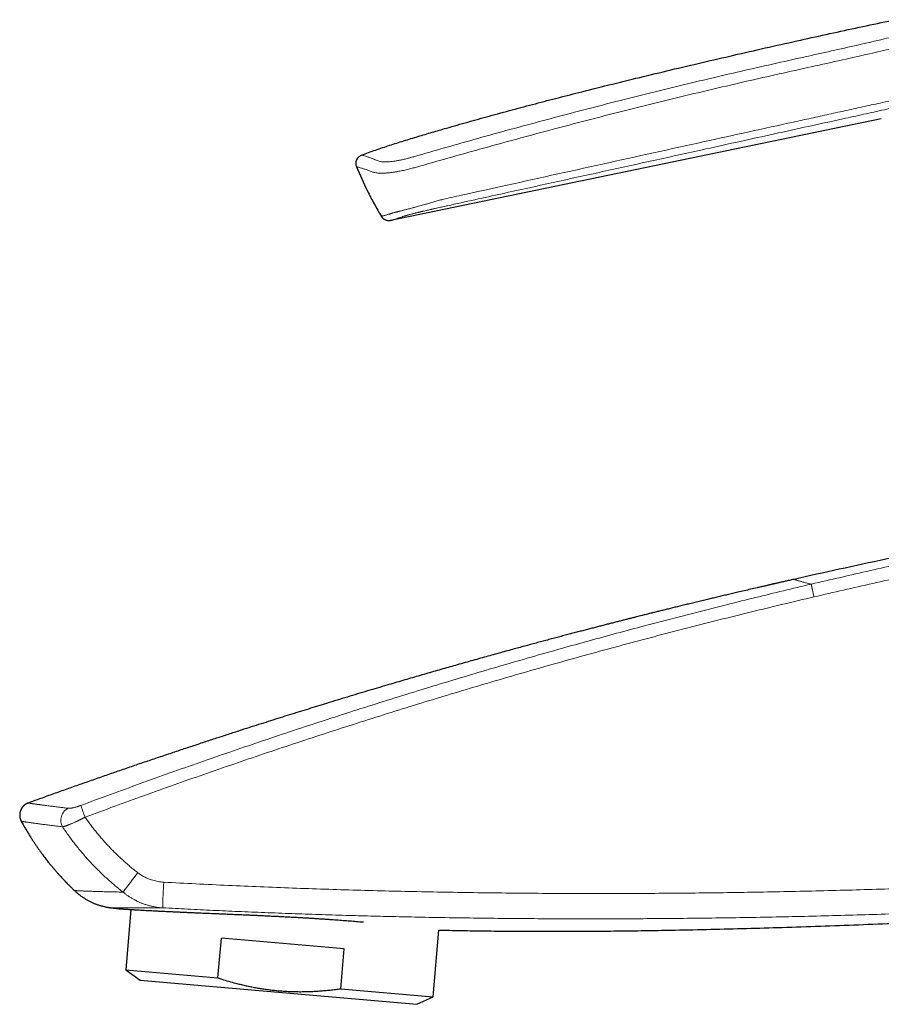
# Model space of a CAD drawing. Header units: millimetres. Extents: x 8 to 727, y 12 to 719.
# Tile 8 of 73: x 28 to 95, y 605 to 681. Entities that reach past the tile are written whole.
import ezdxf

# ---------------------------------------------------------------- set-up
doc = ezdxf.new("R2010")
doc.units = ezdxf.units.MM

msp = doc.modelspace()

# ---------------------------------------------------------------- linework, layer by layer
at = {"color": 7, "linetype": 'Continuous', "lineweight": 30}
for p, q in [((95.121, 673.753), (56.974, 665.846)), ((28.754, 620.549), (28.754, 620.549)), ((28.216, 619.129), (28.216, 619.129)), ((35.19, 612.404), (35.808, 612.329)), ((35.19, 612.403), (35.19, 612.403)), ((36.752, 612.268), (36.341, 607.571)), ((60.25, 605.479), (60.704, 610.669)), ((43.518, 606.943), (43.788, 610.039)), ((53.344, 609.203), (43.788, 610.039)), ((53.073, 606.107), (53.344, 609.203)), ((36.341, 607.571), (37.476, 606.776)), ((36.341, 607.571), (43.518, 606.943)), ((37.476, 606.776), (58.994, 604.894)), ((53.073, 606.107), (60.25, 605.479)), ((58.994, 604.894), (60.25, 605.479))]:
    msp.add_line(p, q, dxfattribs=at)
at = {"color": 252, "linetype": 'Continuous', "lineweight": 0}
for centre, radius, start, end in [((57.973, 628.854), 26.519, 198.67819, 200.7838), ((32.34, 619.204), 1.048, 116.68446, 208.99414), ((98.406, 567.342), 77.586, 141.98183, 143.3816), ((78.329, 611.764), 39.116, 176.14224, 179.06762)]:
    msp.add_arc(centre, radius, start, end, dxfattribs=at)
at = {"color": 7, "linetype": 'Continuous', "lineweight": 30}
for points, knots in [([(54.692, 670.94), (54.872, 671.008), (55.233, 671.143), (55.777, 671.337), (56.324, 671.524), (56.873, 671.705), (57.424, 671.881), (58.159, 672.11), (59.078, 672.388), (60.183, 672.715), (61.473, 673.09), (62.95, 673.511), (64.657, 673.987), (66.41, 674.463), (68.208, 674.94), (70.01, 675.407), (72.014, 675.918), (74.221, 676.469), (76.631, 677.059), (79.055, 677.641), (81.492, 678.215), (83.942, 678.782), (86.394, 679.34), (88.787, 679.875), (91.121, 680.389), (93.394, 680.882), (95.076, 681.242), (95.999, 681.436), (96.164, 681.47)], [0, 0, 0, 0, 0.0134963, 0.0269935, 0.0404901, 0.0540032, 0.0675166, 0.0810299, 0.1079284, 0.1348273, 0.1617261, 0.2020832, 0.2424403, 0.2859047, 0.3293697, 0.3728351, 0.4162999, 0.4742718, 0.532244, 0.590216, 0.6489524, 0.7076888, 0.7664287, 0.8251685, 0.8795092, 0.9338501, 0.9881908, 1, 1, 1, 1]), ([(54.692, 670.94), (54.611, 670.899), (54.487, 670.836), (54.364, 670.694), (54.29, 670.567), (54.246, 670.429), (54.224, 670.244), (54.262, 670.113), (54.287, 670.028)], [0, 0, 0, 0, 0.2414237, 0.3712619, 0.5034418, 0.6350426, 0.7632896, 1, 1, 1, 1]), ([(54.287, 670.028), (54.563, 669.398), (54.989, 668.423), (55.66, 667.147), (56.042, 666.496), (56.232, 666.171)], [0, 0, 0, 0, 0.476504, 0.738251, 1, 1, 1, 1]), ([(103.062, 641.098), (101.777, 640.834), (99.246, 640.314), (95.508, 639.522), (91.882, 638.738), (89.502, 638.206), (88.329, 637.944)], [0, 0, 0, 0, 0.261169, 0.514534, 0.760632, 1, 1, 1, 1]), ([(88.329, 637.944), (88.266, 637.93), (88.146, 637.903), (87.971, 637.863), (87.806, 637.826), (87.653, 637.792), (87.511, 637.759), (87.382, 637.73), (87.266, 637.704), (87.163, 637.68), (87.069, 637.659), (86.985, 637.64), (86.912, 637.623), (86.849, 637.609), (86.797, 637.597), (86.756, 637.588), (86.726, 637.581), (86.702, 637.575), (86.682, 637.571), (86.665, 637.567), (86.651, 637.564), (86.635, 637.56), (86.618, 637.556), (86.589, 637.549), (86.546, 637.54), (86.483, 637.525), (86.406, 637.507), (86.313, 637.486), (86.212, 637.463), (86.105, 637.439), (85.992, 637.413), (85.87, 637.384), (85.738, 637.354), (85.598, 637.322), (85.334, 637.261), (84.952, 637.172), (84.458, 637.057), (83.993, 636.948), (83.556, 636.846), (83.146, 636.749), (82.746, 636.655), (82.356, 636.562), (81.976, 636.471), (81.581, 636.377), (81.171, 636.278), (80.747, 636.176), (80.334, 636.076), (79.931, 635.978), (79.542, 635.883), (79.166, 635.791), (78.802, 635.702), (78.449, 635.615), (78.111, 635.532), (77.79, 635.452), (77.483, 635.376), (77.225, 635.312), (77.013, 635.259), (76.845, 635.217), (76.676, 635.175), (76.491, 635.128), (76.285, 635.076), (76.057, 635.019), (75.816, 634.958), (75.564, 634.895), (75.3, 634.828), (75.024, 634.758), (74.736, 634.684), (74.437, 634.608), (74.125, 634.528), (73.802, 634.445), (73.466, 634.359), (73.126, 634.271), (72.782, 634.182), (72.433, 634.092), (72.074, 633.998), (71.704, 633.902), (71.323, 633.802), (70.931, 633.699), (70.528, 633.592), (70.114, 633.483), (69.69, 633.37), (69.255, 633.254), (68.818, 633.137), (68.38, 633.02), (67.941, 632.901), (67.492, 632.78), (67.034, 632.656), (66.548, 632.523), (66.034, 632.382), (65.49, 632.233), (64.934, 632.079), (64.367, 631.922), (63.788, 631.761), (63.197, 631.595), (62.595, 631.426), (62.003, 631.258), (61.423, 631.093), (60.854, 630.931), (60.276, 630.765), (59.689, 630.596), (59.096, 630.425), (58.497, 630.251), (57.894, 630.074), (57.281, 629.895), (56.619, 629.699), (55.907, 629.488), (55.144, 629.26), (54.367, 629.027), (53.579, 628.789), (52.777, 628.546), (52.004, 628.31), (51.259, 628.081), (50.545, 627.86), (49.821, 627.635), (49.088, 627.407), (48.351, 627.175), (47.609, 626.941), (46.864, 626.704), (46.109, 626.463), (45.297, 626.202), (44.425, 625.921), (43.493, 625.618), (42.549, 625.309), (41.593, 624.993), (40.625, 624.672), (39.644, 624.344), (38.652, 624.01), (37.648, 623.67), (36.631, 623.323), (35.603, 622.97), (34.563, 622.609), (33.531, 622.25), (32.509, 621.89), (31.496, 621.532), (30.472, 621.167), (29.557, 620.839), (28.983, 620.632), (28.754, 620.549)], [0, 0, 0, 0, 0.003076, 0.00597, 0.008681, 0.011209, 0.013555, 0.015719, 0.017591, 0.019302, 0.02085, 0.022236, 0.023459, 0.024469, 0.025332, 0.02605, 0.026494, 0.026855, 0.027225, 0.027458, 0.027693, 0.027953, 0.028239, 0.028549, 0.029379, 0.030349, 0.031685, 0.033218, 0.034948, 0.03666, 0.038529, 0.040555, 0.042738, 0.045076, 0.047458, 0.055836, 0.064009, 0.071977, 0.078918, 0.085697, 0.092312, 0.098764, 0.105053, 0.111192, 0.118395, 0.12542, 0.132267, 0.138936, 0.145427, 0.151628, 0.157658, 0.163516, 0.169202, 0.174446, 0.179535, 0.184469, 0.187304, 0.190085, 0.192837, 0.195704, 0.199299, 0.203092, 0.207083, 0.211271, 0.215658, 0.220243, 0.225025, 0.230006, 0.235184, 0.24056, 0.246134, 0.251907, 0.25753, 0.26333, 0.269305, 0.275457, 0.281784, 0.288322, 0.295038, 0.301932, 0.309003, 0.316252, 0.323679, 0.330845, 0.338168, 0.34565, 0.35329, 0.361088, 0.369977, 0.379063, 0.388346, 0.397826, 0.407503, 0.417377, 0.427448, 0.437715, 0.447082, 0.456607, 0.46629, 0.476131, 0.48613, 0.496104, 0.506231, 0.51651, 0.526941, 0.539558, 0.552392, 0.565441, 0.578706, 0.592187, 0.605885, 0.617771, 0.629816, 0.642018, 0.654378, 0.666897, 0.679346, 0.691947, 0.7047, 0.717606, 0.733169, 0.748949, 0.764944, 0.781155, 0.797582, 0.814226, 0.831085, 0.84816, 0.865452, 0.88296, 0.900683, 0.918623, 0.935736, 0.953041, 0.970538, 0.988227, 1, 1, 1, 1]), ([(28.754, 620.549), (28.748, 620.547), (28.726, 620.539), (28.688, 620.523), (28.641, 620.501), (28.595, 620.476), (28.551, 620.449), (28.507, 620.42), (28.465, 620.388), (28.425, 620.353), (28.387, 620.317), (28.35, 620.279), (28.316, 620.239), (28.284, 620.196), (28.253, 620.151), (28.223, 620.103), (28.196, 620.051), (28.171, 619.998), (28.151, 619.944), (28.133, 619.889), (28.118, 619.834), (28.107, 619.779), (28.099, 619.723), (28.094, 619.667), (28.093, 619.612), (28.094, 619.556), (28.098, 619.502), (28.106, 619.448), (28.116, 619.395), (28.129, 619.342), (28.144, 619.291), (28.163, 619.241), (28.183, 619.193), (28.201, 619.155), (28.213, 619.135), (28.216, 619.129)], [0, 0, 0, 0, 0.011444, 0.041242, 0.071294, 0.101523, 0.131878, 0.162327, 0.192847, 0.223424, 0.254045, 0.284702, 0.315389, 0.346101, 0.376835, 0.410986, 0.444957, 0.478662, 0.512114, 0.545329, 0.578316, 0.611146, 0.643869, 0.67625, 0.708431, 0.740414, 0.772199, 0.803789, 0.83518, 0.866372, 0.89736, 0.928141, 0.958707, 0.98905, 1, 1, 1, 1]), ([(28.216, 619.129), (28.248, 619.072), (28.332, 618.917), (28.472, 618.671), (28.634, 618.394), (28.795, 618.13), (28.953, 617.877), (29.106, 617.64), (29.253, 617.418), (29.393, 617.211), (29.53, 617.014), (29.664, 616.827), (29.793, 616.649), (29.918, 616.48), (30.039, 616.321), (30.155, 616.17), (30.266, 616.029), (30.371, 615.896), (30.471, 615.773), (30.564, 615.659), (30.653, 615.553), (30.739, 615.451), (30.823, 615.352), (30.904, 615.259), (30.977, 615.175), (31.045, 615.097), (31.13, 615.002), (31.231, 614.889), (31.327, 614.784), (31.398, 614.708), (31.447, 614.655), (31.488, 614.611), (31.521, 614.576), (31.545, 614.551), (31.569, 614.525), (31.593, 614.5), (31.614, 614.479), (31.628, 614.464), (31.637, 614.454), (31.647, 614.443), (31.662, 614.429), (31.682, 614.408), (31.707, 614.381), (31.739, 614.349), (31.776, 614.31), (31.822, 614.263), (31.877, 614.207), (31.942, 614.142), (32.015, 614.069), (32.095, 613.989), (32.184, 613.902), (32.269, 613.821), (32.324, 613.768), (32.346, 613.747)], [0, 0, 0, 0, 0.028764, 0.077577, 0.124711, 0.170171, 0.213961, 0.256085, 0.294278, 0.330996, 0.366239, 0.400009, 0.432308, 0.463137, 0.492496, 0.520387, 0.546809, 0.571764, 0.594845, 0.61651, 0.63676, 0.655595, 0.675621, 0.693751, 0.709986, 0.724749, 0.739072, 0.766058, 0.791523, 0.801867, 0.812011, 0.823249, 0.828093, 0.833179, 0.838507, 0.843977, 0.848402, 0.851438, 0.852936, 0.854723, 0.857729, 0.861955, 0.867401, 0.874067, 0.881952, 0.891058, 0.90296, 0.916456, 0.931548, 0.948237, 0.966523, 0.986407, 1, 1, 1, 1]), ([(32.346, 613.747), (32.371, 613.723), (32.424, 613.672), (32.509, 613.597), (32.6, 613.52), (32.693, 613.445), (32.786, 613.372), (32.882, 613.302), (32.978, 613.235), (33.076, 613.17), (33.175, 613.107), (33.276, 613.047), (33.377, 612.989), (33.479, 612.935), (33.582, 612.882), (33.686, 612.832), (33.79, 612.785), (33.895, 612.741), (34, 612.699), (34.106, 612.66), (34.212, 612.623), (34.317, 612.589), (34.423, 612.558), (34.528, 612.529), (34.633, 612.503), (34.737, 612.479), (34.841, 612.458), (34.943, 612.439), (35.044, 612.423), (35.127, 612.411), (35.177, 612.405), (35.193, 612.403)], [0, 0, 0, 0, 0.031922, 0.069216, 0.106423, 0.143541, 0.180565, 0.217491, 0.254314, 0.291029, 0.327629, 0.364108, 0.400458, 0.436672, 0.472741, 0.508654, 0.5444, 0.579967, 0.615339, 0.650501, 0.685434, 0.720116, 0.754523, 0.788626, 0.822392, 0.85578, 0.888744, 0.921227, 0.953162, 0.984464, 1, 1, 1, 1]), ([(35.808, 612.328), (35.808, 612.328), (35.808, 612.328), (35.818, 612.328), (35.834, 612.327), (35.856, 612.325), (35.886, 612.323), (35.922, 612.321), (35.971, 612.318), (36.035, 612.313), (36.12, 612.308), (36.217, 612.302), (36.326, 612.295), (36.445, 612.287), (36.562, 612.28), (36.677, 612.273), (36.787, 612.266), (36.902, 612.259), (37.024, 612.252), (37.153, 612.244), (37.305, 612.236), (37.483, 612.225), (37.692, 612.214), (37.913, 612.202), (38.141, 612.189), (38.376, 612.177), (38.596, 612.166), (38.803, 612.155), (38.994, 612.146), (39.19, 612.136), (39.392, 612.126), (39.598, 612.116), (39.837, 612.105), (40.111, 612.092), (40.422, 612.078), (40.742, 612.064), (41.065, 612.049), (41.39, 612.035), (41.69, 612.022), (41.967, 612.01), (42.221, 611.999), (42.478, 611.989), (42.739, 611.978), (43.003, 611.967), (43.305, 611.954), (43.646, 611.94), (44.029, 611.924), (44.416, 611.907), (44.801, 611.891), (45.184, 611.875), (45.547, 611.859), (45.895, 611.844), (46.227, 611.829), (46.561, 611.814), (46.898, 611.799), (47.24, 611.783), (47.585, 611.766), (47.931, 611.749), (48.285, 611.732), (48.648, 611.713), (49.019, 611.694), (49.39, 611.674), (49.745, 611.654), (50.085, 611.635), (50.408, 611.616), (50.731, 611.597), (51.042, 611.577), (51.343, 611.558), (51.633, 611.54), (51.921, 611.52), (52.202, 611.501), (52.476, 611.482), (52.743, 611.463), (53.008, 611.444), (53.27, 611.424), (53.53, 611.404), (53.789, 611.384), (54.047, 611.363), (54.302, 611.342), (54.555, 611.321), (54.734, 611.306), (54.828, 611.298), (54.84, 611.296)], [0, 0, 0, 0, 0.0093204, 0.0201506, 0.0309824, 0.0418126, 0.0526974, 0.0635837, 0.0744685, 0.0896539, 0.1048394, 0.1200915, 0.1353436, 0.149893, 0.164457, 0.1752885, 0.1861216, 0.1969531, 0.207839, 0.2187264, 0.2296122, 0.2447979, 0.2599837, 0.2752354, 0.2904871, 0.305035, 0.3195972, 0.3304789, 0.3413621, 0.3522438, 0.3631794, 0.3741166, 0.3850522, 0.4003052, 0.4155582, 0.4308763, 0.4461944, 0.4608038, 0.4754273, 0.4864431, 0.4974605, 0.5084764, 0.5195466, 0.5306183, 0.5416884, 0.557128, 0.5725676, 0.5880728, 0.603578, 0.6183653, 0.6331669, 0.645943, 0.658719, 0.671532, 0.6843449, 0.6974485, 0.7105521, 0.7236955, 0.736839, 0.7509226, 0.7650063, 0.7791398, 0.7932733, 0.80572, 0.8181668, 0.8306482, 0.8431296, 0.8545285, 0.8659274, 0.8773532, 0.888779, 0.8996152, 0.9104514, 0.9213109, 0.9321704, 0.9430561, 0.9539477, 0.9650299, 0.9761138, 0.987196, 0.9983352, 1, 1, 1, 1]), ([(60.704, 610.669), (60.822, 610.666), (61.56, 610.647), (62.917, 610.623), (64.775, 610.596), (66.633, 610.579), (68.578, 610.57), (70.61, 610.57), (72.729, 610.581), (74.848, 610.6), (76.966, 610.629), (79.303, 610.669), (81.859, 610.724), (84.633, 610.796), (87.473, 610.881), (90.38, 610.977), (93.352, 611.085), (96.324, 611.2), (99.152, 611.315), (100.99, 611.393), (101.837, 611.429)], [0, 0, 0, 0, 0.008643, 0.053809, 0.098971, 0.144129, 0.189284, 0.240776, 0.292267, 0.343758, 0.39525, 0.446745, 0.514182, 0.581625, 0.649073, 0.721346, 0.793625, 0.86591, 0.9382, 1, 1, 1, 1]), ([(43.518, 606.943), (43.617, 606.911), (43.894, 606.823), (44.351, 606.686), (44.83, 606.554), (45.252, 606.448), (45.615, 606.362), (45.981, 606.283), (46.348, 606.211), (46.716, 606.145), (47.084, 606.086), (47.453, 606.035), (47.825, 605.99), (48.202, 605.953), (48.586, 605.922), (48.974, 605.899), (49.366, 605.884), (49.765, 605.876), (50.172, 605.877), (50.586, 605.886), (51.001, 605.904), (51.416, 605.929), (51.831, 605.963), (52.245, 606.004), (52.659, 606.051), (52.935, 606.089), (53.073, 606.107)], [0, 0, 0, 0, 0.032291, 0.090043, 0.147795, 0.186305, 0.224816, 0.263496, 0.302176, 0.340776, 0.379376, 0.417736, 0.456095, 0.495519, 0.534943, 0.575449, 0.61596, 0.656467, 0.699242, 0.742061, 0.78488, 0.827826, 0.870773, 0.913838, 0.956903, 1, 1, 1, 1])]:
    msp.add_open_spline(points, degree=3, knots=knots, dxfattribs=at)
at = {"color": 252, "linetype": 'Continuous', "lineweight": 0}
for points, knots in [([(89.189, 678.584), (89.872, 678.734), (91.239, 679.035), (93.289, 679.494), (94.92, 679.874), (96.135, 680.166), (96.933, 680.359), (97.727, 680.552), (98.515, 680.744), (99.297, 680.932), (99.805, 681.053), (100.06, 681.113)], [0, 0, 0, 0, 0.186824, 0.373632, 0.560589, 0.634011, 0.707282, 0.780372, 0.853356, 0.926442, 1, 1, 1, 1]), ([(100.049, 680.233), (99.79, 680.172), (99.269, 680.048), (98.461, 679.852), (97.636, 679.65), (96.794, 679.444), (95.94, 679.236), (95.076, 679.028), (93.693, 678.702), (91.792, 678.273), (90.18, 677.919), (89.374, 677.742)], [0, 0, 0, 0, 0.0762293, 0.1531259, 0.2309663, 0.3098393, 0.389686, 0.4703381, 0.551516, 0.7757854, 1, 1, 1, 1]), ([(59.064, 670.905), (60.725, 671.381), (64.046, 672.334), (69.047, 673.695), (74.06, 675.006), (79.088, 676.258), (84.13, 677.453), (87.502, 678.207), (89.189, 678.584)], [0, 0, 0, 0, 0.1667, 0.33336, 0.499999, 0.666638, 0.833298, 1, 1, 1, 1]), ([(89.374, 677.742), (87.691, 677.366), (84.324, 676.615), (79.29, 675.425), (74.271, 674.178), (69.267, 672.87), (64.274, 671.516), (60.957, 670.573), (59.298, 670.101)], [0, 0, 0, 0, 0.166732, 0.333375, 0.499986, 0.66663, 0.833298, 1, 1, 1, 1]), ([(56.232, 666.171), (56.233, 666.171), (56.235, 666.172), (56.25, 666.176), (56.277, 666.184), (56.317, 666.196), (56.369, 666.212), (56.432, 666.231), (56.508, 666.254), (56.596, 666.28), (56.69, 666.308), (56.778, 666.334), (56.856, 666.357), (56.928, 666.378), (57.005, 666.401), (57.085, 666.425), (57.169, 666.45), (57.243, 666.472), (57.304, 666.489), (57.356, 666.503), (57.407, 666.517), (57.454, 666.528), (57.497, 666.539), (57.552, 666.553), (57.62, 666.569), (57.699, 666.589), (57.793, 666.612), (57.889, 666.636), (57.988, 666.661), (58.089, 666.686), (58.206, 666.716), (58.337, 666.749), (58.481, 666.787), (58.623, 666.824), (58.752, 666.858), (58.884, 666.893), (59.039, 666.935), (59.221, 666.986), (59.409, 667.038), (59.582, 667.088), (59.745, 667.137), (59.898, 667.183), (60.064, 667.232), (60.232, 667.282), (60.402, 667.331), (60.574, 667.379), (60.748, 667.426), (60.923, 667.472), (61.113, 667.519), (61.759, 667.663), (63.23, 667.987), (67.267, 668.882), (73.432, 670.242), (81.021, 671.912), (86.433, 673.101), (89.665, 673.81), (91.05, 674.114), (92.436, 674.418), (93.821, 674.722), (94.909, 674.962), (95.7, 675.137), (96.195, 675.247), (96.689, 675.357), (97.144, 675.46), (97.56, 675.555), (97.937, 675.642), (98.314, 675.729), (98.69, 675.818), (99.064, 675.907), (99.438, 675.997), (99.747, 676.073), (99.993, 676.134), (100.116, 676.165), (100.177, 676.181)], [0, 0, 0, 0, 0.012539, 0.02822, 0.043901, 0.059585, 0.075269, 0.090991, 0.106712, 0.122487, 0.138261, 0.150907, 0.15996, 0.169014, 0.178068, 0.187122, 0.196186, 0.20525, 0.209797, 0.214344, 0.218889, 0.221175, 0.22346, 0.226684, 0.22991, 0.233133, 0.236814, 0.240496, 0.242973, 0.246217, 0.249463, 0.252707, 0.256422, 0.260136, 0.262638, 0.265071, 0.268758, 0.272445, 0.276188, 0.27993, 0.282452, 0.285487, 0.288559, 0.291633, 0.294706, 0.297824, 0.300942, 0.304061, 0.307201, 0.311098, 0.338379, 0.38534, 0.525574, 0.665808, 0.788407, 0.812927, 0.837448, 0.861969, 0.886489, 0.911008, 0.919771, 0.928533, 0.937295, 0.946063, 0.95277, 0.959495, 0.966219, 0.972943, 0.9797, 0.986458, 0.993214, 0.996607, 1, 1, 1, 1]), ([(99.738, 675.471), (99.649, 675.45), (99.461, 675.404), (99.17, 675.335), (98.848, 675.259), (98.505, 675.179), (98.132, 675.093), (97.748, 675.005), (97.309, 674.905), (96.879, 674.808), (96.458, 674.714), (95.97, 674.605), (95.334, 674.464), (94.551, 674.291), (93.474, 674.054), (91.778, 673.681), (89.465, 673.172), (85.915, 672.393), (80.612, 671.227), (73.555, 669.677), (67.562, 668.361), (63.498, 667.468), (62.028, 667.145), (61.202, 666.963), (61.02, 666.923), (60.819, 666.879), (60.617, 666.834), (60.449, 666.796), (60.316, 666.766), (60.216, 666.744), (60.117, 666.721), (60.007, 666.696), (59.873, 666.666), (59.718, 666.63), (59.578, 666.597), (59.466, 666.571), (59.379, 666.55), (59.294, 666.53), (59.209, 666.51), (59.122, 666.489), (59.036, 666.468), (58.952, 666.448), (58.871, 666.428), (58.793, 666.408), (58.718, 666.39), (58.647, 666.372), (58.578, 666.354), (58.512, 666.337), (58.448, 666.321), (58.389, 666.305), (58.337, 666.291), (58.292, 666.279), (58.252, 666.268), (58.216, 666.257), (58.174, 666.245), (58.134, 666.233), (58.095, 666.221), (58.052, 666.208), (57.998, 666.189), (57.932, 666.167), (57.836, 666.134), (57.742, 666.102), (57.651, 666.071), (57.583, 666.048), (57.514, 666.025), (57.444, 666.002), (57.374, 665.978), (57.302, 665.954), (57.233, 665.931), (57.167, 665.91), (57.109, 665.891), (57.062, 665.875), (57.025, 665.863), (57, 665.855), (56.984, 665.85), (56.976, 665.847), (56.975, 665.846), (56.974, 665.846)], [0, 0, 0, 0, 0.00497, 0.010565, 0.016163, 0.02284, 0.02952, 0.036743, 0.043969, 0.053621, 0.060299, 0.066978, 0.080339, 0.095052, 0.109766, 0.139194, 0.187671, 0.236147, 0.3331, 0.477357, 0.621615, 0.660486, 0.699356, 0.70194, 0.705604, 0.709269, 0.712954, 0.716647, 0.718496, 0.720345, 0.722203, 0.724061, 0.726565, 0.729867, 0.733185, 0.735012, 0.736839, 0.738675, 0.740512, 0.742545, 0.74458, 0.746629, 0.748677, 0.75074, 0.752803, 0.754879, 0.75696, 0.759175, 0.761391, 0.763623, 0.765856, 0.767778, 0.769701, 0.771633, 0.773565, 0.776891, 0.779491, 0.782092, 0.787302, 0.795264, 0.803227, 0.819156, 0.828107, 0.837058, 0.846175, 0.856413, 0.868001, 0.879591, 0.893663, 0.907737, 0.922953, 0.938172, 0.952284, 0.966399, 0.978048, 0.989698, 1, 1, 1, 1]), ([(54.692, 670.94), (54.696, 670.939), (54.706, 670.937), (54.782, 670.918), (54.904, 670.884), (55.077, 670.831), (55.301, 670.754), (55.572, 670.653), (55.796, 670.561), (55.908, 670.515)], [0, 0, 0, 0, 0.14314, 0.285975, 0.428619, 0.571199, 0.713852, 0.856731, 1, 1, 1, 1]), ([(55.908, 670.515), (55.952, 670.498), (56.039, 670.464), (56.205, 670.428), (56.395, 670.41), (56.598, 670.407), (56.824, 670.418), (57.064, 670.443), (57.305, 670.476), (57.569, 670.521), (57.853, 670.579), (58.151, 670.651), (58.454, 670.731), (58.759, 670.817), (58.962, 670.876), (59.064, 670.905)], [0, 0, 0, 0, 0.123479, 0.248287, 0.331268, 0.413967, 0.496967, 0.559699, 0.622411, 0.685067, 0.747936, 0.810724, 0.873491, 0.936654, 1, 1, 1, 1]), ([(59.298, 670.101), (59.19, 670.071), (58.965, 670.007), (58.615, 669.911), (58.243, 669.817), (57.862, 669.731), (57.494, 669.661), (57.157, 669.607), (56.857, 669.568), (56.564, 669.541), (56.291, 669.527), (56.054, 669.529), (55.867, 669.546), (55.722, 669.572), (55.608, 669.604), (55.547, 669.627), (55.517, 669.638)], [0, 0, 0, 0, 0.056762, 0.118471, 0.184281, 0.25411, 0.32484, 0.393478, 0.460546, 0.526167, 0.611005, 0.693382, 0.77382, 0.852204, 0.927921, 1, 1, 1, 1]), ([(55.517, 669.638), (55.403, 669.681), (55.176, 669.767), (54.901, 669.86), (54.675, 669.93), (54.5, 669.979), (54.377, 670.009), (54.301, 670.025), (54.292, 670.027), (54.287, 670.028)], [0, 0, 0, 0, 0.1428853, 0.2855112, 0.4280431, 0.5706303, 0.7134072, 0.8564943, 1, 1, 1, 1]), ([(89.672, 637.569), (90.434, 637.746), (91.959, 638.102), (94.248, 638.626), (96.539, 639.144), (98.831, 639.654), (101.125, 640.158), (103.42, 640.656), (105.717, 641.148), (107.249, 641.47), (108.015, 641.632)], [0, 0, 0, 0, 0.1249887, 0.2499774, 0.374971, 0.4999646, 0.6249715, 0.7499784, 0.8749892, 1, 1, 1, 1]), ([(108.205, 640.628), (107.44, 640.467), (105.91, 640.146), (103.617, 639.657), (101.325, 639.161), (99.034, 638.659), (96.745, 638.151), (94.457, 637.635), (92.17, 637.113), (90.647, 636.759), (89.886, 636.581)], [0, 0, 0, 0, 0.12499, 0.24998, 0.374976, 0.499972, 0.624976, 0.74998, 0.874989, 1, 1, 1, 1]), ([(89.672, 637.569), (89.617, 637.582), (89.507, 637.608), (89.355, 637.645), (89.213, 637.681), (89.081, 637.716), (88.961, 637.749), (88.852, 637.779), (88.754, 637.808), (88.665, 637.834), (88.587, 637.858), (88.518, 637.88), (88.46, 637.899), (88.412, 637.915), (88.375, 637.928), (88.348, 637.937), (88.332, 637.943), (88.33, 637.944), (88.329, 637.944)], [0, 0, 0, 0, 0.062718, 0.125436, 0.188154, 0.250872, 0.313591, 0.37519, 0.436789, 0.498388, 0.559988, 0.622845, 0.685703, 0.748561, 0.81142, 0.874279, 0.937139, 1, 1, 1, 1]), ([(32.85, 620.361), (33.619, 620.646), (35.156, 621.217), (37.468, 622.059), (39.784, 622.889), (42.104, 623.707), (44.429, 624.513), (46.759, 625.307), (49.093, 626.089), (51.428, 626.858), (53.767, 627.615), (56.107, 628.358), (58.452, 629.09), (60.8, 629.81), (63.153, 630.517), (65.509, 631.212), (67.87, 631.895), (70.16, 632.544), (72.382, 633.162), (74.533, 633.749), (76.507, 634.278), (78.304, 634.751), (79.923, 635.171), (81.543, 635.586), (83.345, 636.039), (85.331, 636.53), (87.5, 637.056), (88.947, 637.399), (89.672, 637.569), (89.672, 637.569)], [0, 0, 0, 0, 0.041407, 0.082815, 0.124223, 0.16563, 0.207055, 0.248481, 0.289907, 0.331332, 0.372669, 0.414007, 0.455345, 0.496682, 0.538038, 0.579394, 0.62075, 0.662106, 0.699639, 0.737172, 0.774706, 0.802859, 0.831013, 0.859159, 0.887305, 0.92487, 0.962435, 0.999999, 1, 1, 1, 1]), ([(89.672, 637.569), (89.672, 637.565), (89.672, 637.559), (89.675, 637.539), (89.68, 637.511), (89.687, 637.474), (89.696, 637.43), (89.706, 637.378), (89.719, 637.32), (89.733, 637.255), (89.748, 637.184), (89.765, 637.108), (89.783, 637.027), (89.802, 636.942), (89.822, 636.855), (89.843, 636.765), (89.864, 636.673), (89.879, 636.612), (89.886, 636.581)], [0, 0, 0, 0, 0.0625, 0.125, 0.1875, 0.2500001, 0.3125001, 0.3750001, 0.4375001, 0.5000001, 0.5625001, 0.6250001, 0.6875001, 0.7500001, 0.8125, 0.875, 0.9375, 1, 1, 1, 1]), ([(89.886, 636.581), (89.074, 636.39), (87.45, 636.008), (85.018, 635.417), (82.589, 634.814), (80.163, 634.197), (77.74, 633.567), (75.32, 632.924), (72.903, 632.268), (70.507, 631.604), (68.132, 630.932), (65.778, 630.252), (63.427, 629.56), (61.079, 628.855), (58.735, 628.138), (56.395, 627.409), (54.058, 626.668), (51.724, 625.914), (49.393, 625.148), (47.065, 624.369), (44.741, 623.579), (42.42, 622.776), (40.104, 621.961), (37.791, 621.134), (35.482, 620.297), (33.947, 619.728), (33.179, 619.444)], [0, 0, 0, 0, 0.042218, 0.0844391, 0.1266602, 0.1688914, 0.2111225, 0.2533637, 0.2956048, 0.337849, 0.3791886, 0.4205288, 0.4618689, 0.5032085, 0.5445617, 0.5859154, 0.6272691, 0.6686223, 0.7100347, 0.7514474, 0.7928598, 0.8342821, 0.8757043, 0.9171353, 0.9585663, 1, 1, 1, 1]), ([(28.754, 620.549), (28.754, 620.549), (28.753, 620.549), (28.76, 620.548), (28.774, 620.545), (28.795, 620.542), (28.822, 620.537), (28.856, 620.532), (28.897, 620.526), (28.945, 620.519), (29.001, 620.51), (29.064, 620.501), (29.134, 620.491), (29.212, 620.48), (29.297, 620.468), (29.382, 620.457), (29.465, 620.445), (29.544, 620.435), (29.627, 620.424), (29.717, 620.412), (29.812, 620.399), (29.915, 620.385), (30.022, 620.371), (30.147, 620.354), (30.291, 620.336), (30.457, 620.314), (30.632, 620.292), (30.816, 620.269), (31.008, 620.245), (31.193, 620.222), (31.367, 620.201), (31.529, 620.181), (31.696, 620.161), (31.811, 620.147), (31.869, 620.141)], [0, 0, 0, 0, 0.016795, 0.053859, 0.08709, 0.120323, 0.153554, 0.186833, 0.220115, 0.253394, 0.287207, 0.321021, 0.354834, 0.388702, 0.422572, 0.45644, 0.482086, 0.507733, 0.53339, 0.559048, 0.586504, 0.613961, 0.641431, 0.668902, 0.705606, 0.742312, 0.779016, 0.815798, 0.852582, 0.889364, 0.917015, 0.944666, 0.972333, 1, 1, 1, 1]), ([(31.869, 620.141), (31.883, 620.139), (31.91, 620.137), (31.96, 620.138), (32.014, 620.142), (32.073, 620.149), (32.138, 620.159), (32.214, 620.173), (32.303, 620.192), (32.405, 620.218), (32.503, 620.245), (32.595, 620.273), (32.68, 620.301), (32.765, 620.33), (32.822, 620.351), (32.85, 620.361)], [0, 0, 0, 0, 0.076744, 0.153489, 0.225142, 0.297056, 0.368971, 0.440625, 0.533739, 0.627142, 0.720246, 0.79006, 0.860134, 0.930199, 1, 1, 1, 1]), ([(31.423, 618.696), (31.345, 618.706), (31.189, 618.724), (30.965, 618.752), (30.75, 618.778), (30.544, 618.805), (30.347, 618.83), (30.157, 618.855), (29.976, 618.879), (29.802, 618.902), (29.638, 618.924), (29.482, 618.945), (29.336, 618.966), (29.205, 618.984), (29.088, 619.001), (28.984, 619.015), (28.887, 619.029), (28.793, 619.042), (28.704, 619.055), (28.621, 619.067), (28.545, 619.078), (28.478, 619.088), (28.418, 619.097), (28.362, 619.106), (28.312, 619.114), (28.27, 619.12), (28.24, 619.125), (28.223, 619.128), (28.216, 619.129), (28.216, 619.129), (28.216, 619.129)], [0, 0, 0, 0, 0.036452, 0.072907, 0.109359, 0.145897, 0.182437, 0.218974, 0.256144, 0.293317, 0.330487, 0.367739, 0.404993, 0.442245, 0.474107, 0.505968, 0.537851, 0.569733, 0.60438, 0.639028, 0.673674, 0.708383, 0.743094, 0.777803, 0.820733, 0.863663, 0.906642, 0.949621, 0.9818, 1, 1, 1, 1]), ([(33.179, 619.444), (33.154, 619.43), (33.102, 619.404), (33.026, 619.365), (32.949, 619.326), (32.871, 619.287), (32.793, 619.249), (32.716, 619.211), (32.638, 619.174), (32.563, 619.138), (32.49, 619.104), (32.41, 619.067), (32.323, 619.028), (32.231, 618.987), (32.149, 618.952), (32.076, 618.921), (32.012, 618.895), (31.95, 618.87), (31.891, 618.846), (31.834, 618.824), (31.778, 618.804), (31.725, 618.785), (31.674, 618.767), (31.625, 618.751), (31.579, 618.736), (31.535, 618.723), (31.494, 618.712), (31.456, 618.703), (31.434, 618.699), (31.423, 618.696)], [0, 0, 0, 0, 0.034534, 0.069069, 0.103858, 0.138648, 0.174239, 0.209831, 0.245699, 0.281566, 0.315857, 0.350147, 0.396691, 0.443272, 0.489815, 0.525385, 0.560954, 0.59602, 0.631087, 0.666413, 0.701739, 0.737889, 0.774039, 0.810475, 0.846911, 0.884972, 0.923244, 0.961515, 1, 1, 1, 1]), ([(33.179, 619.444), (33.248, 619.347), (33.384, 619.152), (33.596, 618.866), (33.813, 618.583), (34.035, 618.303), (34.263, 618.027), (34.496, 617.756), (34.734, 617.488), (34.984, 617.217), (35.246, 616.944), (35.52, 616.668), (35.8, 616.398), (36.085, 616.133), (36.377, 615.873), (36.673, 615.619), (36.975, 615.37), (37.18, 615.209), (37.283, 615.128)], [0, 0, 0, 0, 0.0595672, 0.1191835, 0.1787999, 0.2385754, 0.298351, 0.3582863, 0.4182217, 0.4782071, 0.5431672, 0.6081899, 0.6732126, 0.7384362, 0.8036599, 0.8690854, 0.9345109, 1, 1, 1, 1]), ([(36.134, 613.621), (36.023, 613.709), (35.8, 613.885), (35.473, 614.158), (35.15, 614.436), (34.833, 614.722), (34.52, 615.014), (34.213, 615.312), (33.911, 615.617), (33.616, 615.926), (33.328, 616.241), (33.046, 616.561), (32.771, 616.886), (32.502, 617.217), (32.238, 617.555), (31.981, 617.898), (31.731, 618.246), (31.546, 618.513), (31.445, 618.664), (31.423, 618.696)], [0, 0, 0, 0, 0.061242, 0.122496, 0.18375, 0.244992, 0.306604, 0.368229, 0.429853, 0.491465, 0.55274, 0.614026, 0.675312, 0.736587, 0.798241, 0.859908, 0.921574, 0.983229, 1, 1, 1, 1]), ([(37.283, 615.128), (37.323, 615.098), (37.402, 615.039), (37.525, 614.956), (37.653, 614.878), (37.784, 614.806), (37.92, 614.738), (38.076, 614.669), (38.254, 614.601), (38.455, 614.536), (38.661, 614.483), (38.871, 614.442), (39.086, 614.411), (39.23, 614.401), (39.302, 614.395)], [0, 0, 0, 0, 0.068134, 0.136303, 0.20444, 0.273783, 0.343159, 0.412505, 0.508942, 0.605463, 0.701907, 0.801243, 0.90066, 1, 1, 1, 1]), ([(39.302, 614.395), (40.136, 614.35), (41.804, 614.26), (44.307, 614.141), (46.811, 614.031), (49.315, 613.933), (51.82, 613.846), (54.326, 613.77), (56.832, 613.704), (59.338, 613.648), (61.844, 613.601), (64.35, 613.565), (66.855, 613.537), (69.361, 613.519), (71.868, 613.51), (74.374, 613.51), (76.881, 613.519), (79.387, 613.536), (81.893, 613.563), (84.399, 613.598), (86.904, 613.643), (89.41, 613.695), (91.915, 613.757), (94.42, 613.827), (96.925, 613.905), (99.63, 613.999), (102.533, 614.111), (105.636, 614.243), (108.738, 614.386), (110.805, 614.492), (111.839, 614.546)], [0, 0, 0, 0, 0.034531, 0.069065, 0.103598, 0.138137, 0.172676, 0.207221, 0.241765, 0.276311, 0.310842, 0.345373, 0.379903, 0.414439, 0.448974, 0.483513, 0.518052, 0.552592, 0.587121, 0.621651, 0.65618, 0.690709, 0.725243, 0.759777, 0.794311, 0.828847, 0.871634, 0.914421, 0.957211, 1, 1, 1, 1]), ([(32.346, 613.747), (32.346, 613.747), (32.344, 613.747), (32.353, 613.746), (32.373, 613.744), (32.407, 613.741), (32.453, 613.737), (32.511, 613.733), (32.572, 613.729), (32.629, 613.726), (32.679, 613.723), (32.734, 613.72), (32.804, 613.717), (32.893, 613.713), (33.006, 613.708), (33.13, 613.703), (33.251, 613.698), (33.367, 613.693), (33.476, 613.689), (33.59, 613.685), (33.723, 613.681), (33.878, 613.675), (34.058, 613.67), (34.248, 613.664), (34.453, 613.658), (34.672, 613.652), (34.908, 613.646), (35.155, 613.64), (35.413, 613.635), (35.683, 613.629), (35.924, 613.624), (36.077, 613.622), (36.134, 613.621)], [0, 0, 0, 0, 0.003242, 0.045601, 0.087961, 0.128348, 0.168735, 0.209179, 0.249623, 0.272589, 0.295555, 0.318532, 0.341508, 0.378531, 0.415554, 0.452622, 0.48969, 0.516436, 0.543182, 0.569944, 0.596706, 0.633122, 0.669539, 0.705997, 0.742455, 0.781501, 0.82055, 0.859595, 0.898761, 0.937931, 0.977097, 1, 1, 1, 1]), ([(39.218, 612.4), (39.139, 612.406), (38.979, 612.418), (38.74, 612.449), (38.501, 612.491), (38.262, 612.543), (38.025, 612.607), (37.788, 612.683), (37.554, 612.77), (37.321, 612.87), (37.101, 612.977), (36.896, 613.088), (36.707, 613.201), (36.523, 613.323), (36.367, 613.435), (36.237, 613.535), (36.168, 613.592), (36.134, 613.621)], [0, 0, 0, 0, 0.071409, 0.142819, 0.215027, 0.287236, 0.360649, 0.434062, 0.508333, 0.582604, 0.659985, 0.72484, 0.789696, 0.855268, 0.920839, 0.96042, 1, 1, 1, 1]), ([(39.218, 612.4), (39.115, 612.401), (38.907, 612.401), (38.627, 612.402), (38.372, 612.403), (38.143, 612.404), (37.921, 612.405), (37.708, 612.405), (37.503, 612.406), (37.307, 612.406), (37.118, 612.406), (36.937, 612.407), (36.763, 612.407), (36.596, 612.407), (36.438, 612.407), (36.288, 612.407), (36.146, 612.407), (36.012, 612.407), (35.888, 612.407), (35.775, 612.407), (35.668, 612.406), (35.57, 612.406), (35.482, 612.406), (35.407, 612.405), (35.346, 612.405), (35.296, 612.404), (35.255, 612.404), (35.223, 612.404), (35.201, 612.403), (35.19, 612.403), (35.19, 612.403), (35.19, 612.403)], [0, 0, 0, 0, 0.039387, 0.078774, 0.111458, 0.144148, 0.176837, 0.209521, 0.242367, 0.275218, 0.308069, 0.340915, 0.374805, 0.408701, 0.442597, 0.476487, 0.511295, 0.546111, 0.58093, 0.615746, 0.650554, 0.687987, 0.725424, 0.762858, 0.797463, 0.83207, 0.866675, 0.903676, 0.940685, 0.977698, 1, 1, 1, 1]), ([(106.558, 612.345), (105.97, 612.318), (104.796, 612.264), (103.033, 612.188), (101.27, 612.116), (99.258, 612.039), (96.997, 611.958), (94.486, 611.877), (91.975, 611.805), (89.464, 611.741), (86.952, 611.686), (84.44, 611.64), (81.928, 611.602), (79.416, 611.573), (76.903, 611.553), (74.391, 611.542), (71.879, 611.54), (69.366, 611.548), (66.853, 611.564), (64.341, 611.589), (61.828, 611.624), (59.501, 611.665), (57.361, 611.71), (55.406, 611.757), (53.406, 611.811), (51.358, 611.874), (49.265, 611.945), (47.171, 612.025), (45.125, 612.11), (43.125, 612.2), (41.171, 612.296), (39.869, 612.365), (39.218, 612.4)], [0, 0, 0, 0, 0.026187, 0.052373, 0.078561, 0.104748, 0.142032, 0.179318, 0.216605, 0.253892, 0.291182, 0.328473, 0.365764, 0.403057, 0.440348, 0.477643, 0.514937, 0.552232, 0.589531, 0.62683, 0.664129, 0.701431, 0.730453, 0.759475, 0.788497, 0.819592, 0.850688, 0.881789, 0.912891, 0.941927, 0.970964, 1, 1, 1, 1])]:
    msp.add_open_spline(points, degree=3, knots=knots, dxfattribs=at)
at = {"color": 7, "linetype": 'Continuous', "lineweight": 30}
msp.add_open_spline([(56.974, 665.846), (56.951, 665.842), (56.903, 665.834), (56.831, 665.831), (56.759, 665.834), (56.688, 665.845), (56.618, 665.864), (56.551, 665.889), (56.487, 665.921), (56.426, 665.96), (56.369, 666.005), (56.318, 666.055), (56.271, 666.11), (56.245, 666.151), (56.232, 666.171)], degree=3, dxfattribs=at)

doc.saveas('drawing.dxf')
